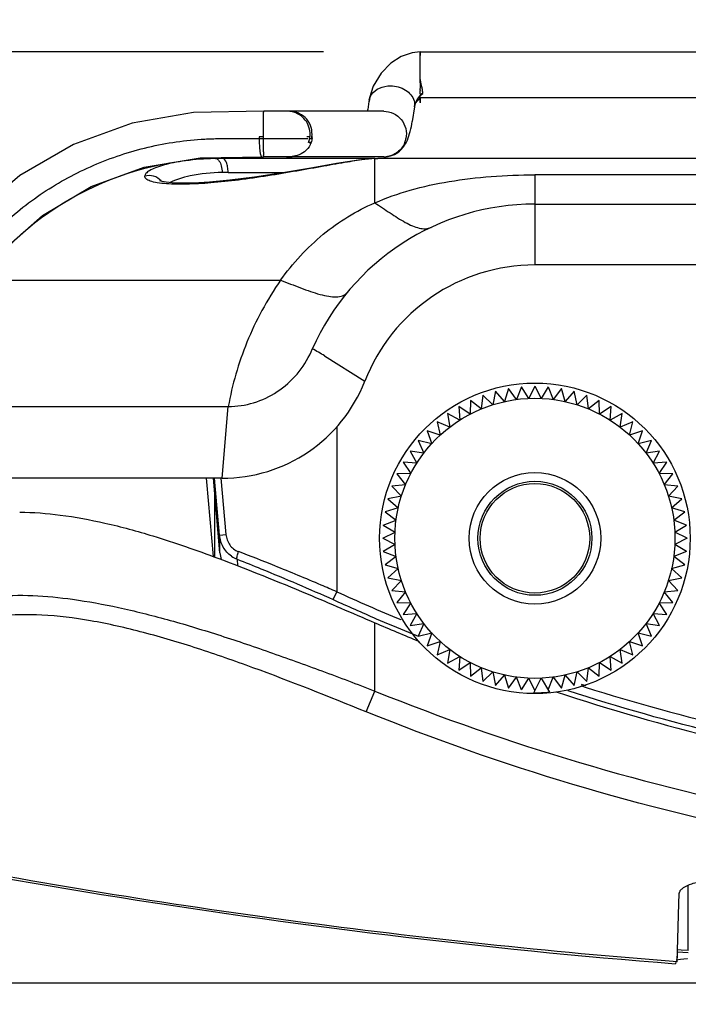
# Model space of a CAD drawing. Header units: inches. Extents: x 0 to 17, y 0 to 11.
# Tile 8 of 38: x 3.089 to 3.521, y 9.416 to 10.052. Entities that reach past the tile are written whole.
import ezdxf

# ---------------------------------------------------------------- set-up
doc = ezdxf.new("R2010")
doc.units = ezdxf.units.IN
doc.header["$LTSCALE"] = 0.935
doc.header["$MEASUREMENT"] = 0
doc.layers.get('0').update_dxf_attribs({"linetype": 'CONTINUOUS'})
doc.layers.add('1', color=7, linetype='CONTINUOUS')
doc.styles.get("Standard").update_dxf_attribs({"font": 'txt', "width": 0.8})
doc.dimstyles.new('DIMSTYLE_2', dxfattribs={"dimtxt": 0.15625, "dimasz": 0.1875, "dimexe": 0.125, "dimexo": 0.0625, "dimgap": 0.039062, "dimtad": 0, "dimtih": 1, "dimtoh": 1, "dimdec": 1, "dimlfac": 2, "dimzin": 4, "dimdsep": 46, "dimtxsty": 'Standard', "dimblk": '_FILLED', "dimblk1": '_FILLED', "dimblk2": '_FILLED', "dimcen": 0.09, "dimazin": 1, "dimtfac": 1, "dimtofl": 0, "dimtmove": 0, "dimatfit": 3, "dimldrblk": '_FILLED', "dimfxl": 1, "dimtolj": 1, "dimtzin": 4, "dimarcsym": 0})

# ---------------------------------------------------------------- blocks, each defined once
blk = doc.blocks.new('_FILLED')
at = {"color": 0, "linetype": 'ByBlock'}
blk.add_solid([(0, 0), (-1, 0.1667), (-1, -0.1667)], dxfattribs=at)
blk = doc.blocks.new('*D4')
at = {"color": 7, "linetype": 'Continuous', "transparency": 16777216}
for p, q in [((2.42737, 10.03161), (2.42737, 10.53161)), ((2.42737, 10.53161), (2.42737, 9.73057)), ((3.28552, 10.03161), (2.30237, 10.03161)), ((2.42737, 8.92954), (2.42737, 9.73057)), ((3.80329, 9.42954), (2.30237, 9.42954)), ((2.42737, 9.42954), (2.42737, 8.92954))]:
    blk.add_line(p, q, dxfattribs=at)
at = {"color": 7, "linetype": 'Continuous', "transparency": 16777216, "xscale": 0.1875, "yscale": 0.1875, "zscale": 0.1875}
for p, rotation in [((2.42737, 10.03161), 270), ((2.42737, 9.42954), 90)]:
    blk.add_blockref('_FILLED', p, dxfattribs=dict(at, rotation=rotation))
at = {"color": 7, "linetype": 'Continuous', "transparency": 16777216, "insert": (2.23206, 9.75015), "char_height": 0.15625, "width": 0.5, "attachment_point": 2, "rotation": 90, "line_spacing_factor": 0.9}
blk.add_mtext('30.6', dxfattribs=at)

msp = doc.modelspace()

# ---------------------------------------------------------------- linework, layer by layer
at = {"color": 7, "linetype": 'Continuous'}
for p, q in [((3.20991, 9.75361), (3.20969, 9.75608)), ((3.20991, 9.75361), (3.20969, 9.75608)), ((3.21424, 9.70533), (3.20991, 9.75361)), ((3.21507, 9.70503), (3.21505, 9.74651)), ((3.31855, 9.61839), (3.31853, 9.66256)), ((3.3131, 9.60493), (3.31855, 9.61839)), ((3.5213, 9.45059), (3.5213, 9.4929)), ((3.51525, 9.48106), (3.51547, 9.48726)), ((3.51547, 9.48726), (3.51547, 9.48745)), ((3.5213, 9.45059), (3.5213, 9.49258)), ((3.51433, 9.45061), (3.51524, 9.48106)), ((3.51418, 9.44361), (3.51428, 9.44813)), ((3.5142, 9.4436), (3.51433, 9.45061)), ((3.51428, 9.44813), (3.51436, 9.45146)), ((3.51432, 9.44985), (3.5213, 9.44931)), ((3.51674, 9.45094), (3.51446, 9.45113)), ((3.5213, 9.45059), (3.51674, 9.45094)), ((3.51319, 9.4433), (3.51315, 9.44205)), ((3.5163, 9.44483), (3.51352, 9.44429)), ((3.51419, 9.44327), (3.51418, 9.44361)), ((3.52062, 9.44518), (3.5163, 9.44483)), ((3.52076, 9.44519), (3.52062, 9.44518))]:
    msp.add_line(p, q, dxfattribs=at)
msp.add_circle((3.42214, 9.71715), 0.1004, dxfattribs=at)
msp.add_arc((3.87939, 10.95777), 1.41142, 246.58606, 247.84859, dxfattribs=at)
for points, knots in [([(3.08897, 9.7341), (3.09775, 9.73404), (3.11631, 9.73257), (3.14511, 9.72718), (3.17918, 9.71786), (3.20329, 9.70945), (3.21717, 9.70429)], [0, 0, 0, 0, 0.19921, 0.421085, 0.664081, 1, 1, 1, 1]), ([(3.21717, 9.70429), (3.23658, 9.69706), (3.27044, 9.68329), (3.30401, 9.66885), (3.31854, 9.66256)], [0, 0, 0, 0, 0.566868, 1, 1, 1, 1]), ([(3.07158, 9.67951), (3.08872, 9.68114), (3.11624, 9.67946), (3.15362, 9.67255), (3.18488, 9.66477), (3.21167, 9.65663), (3.23368, 9.64944), (3.25618, 9.6416), (3.28456, 9.63141), (3.30723, 9.62287), (3.31855, 9.61839)], [0, 0, 0, 0, 0.201579, 0.31907, 0.445358, 0.57844, 0.646931, 0.716411, 0.857464, 1, 1, 1, 1]), ([(3.16909, 9.65622), (3.15774, 9.65921), (3.13599, 9.66418), (3.10472, 9.66814), (3.07714, 9.66771), (3.05402, 9.66302), (3.03581, 9.6546), (3.02284, 9.64308), (3.01524, 9.62935), (3.01391, 9.61942), (3.01398, 9.61461)], [0, 0, 0, 0, 0.192089, 0.36492, 0.514838, 0.641787, 0.748503, 0.839633, 0.921256, 1, 1, 1, 1]), ([(3.3131, 9.60493), (3.28878, 9.61474), (3.25266, 9.62919), (3.20452, 9.64602), (3.18078, 9.65315), (3.16909, 9.65622)], [0, 0, 0, 0, 0.514217, 0.762793, 1, 1, 1, 1]), ([(3.31855, 9.6184), (3.40518, 9.58355), (3.58529, 9.52984), (3.77242, 9.51113), (3.86578, 9.51106)], [0, 0, 0, 0, 0.500057, 1, 1, 1, 1]), ([(3.43598, 9.61781), (3.5051, 9.59497), (3.64718, 9.56015), (3.79299, 9.54818), (3.86579, 9.54813)], [0, 0, 0, 0, 0.500009, 1, 1, 1, 1]), ([(3.86578, 9.49604), (3.77145, 9.49611), (3.58241, 9.51505), (3.40051, 9.56954), (3.3131, 9.60493)], [0, 0, 0, 0, 0.500078, 1, 1, 1, 1]), ([(3.01912, 9.5084), (3.05997, 9.50072), (3.22367, 9.47202), (3.38889, 9.4518), (3.51315, 9.44205)], [0, 0, 0, 0, 0.250046, 1, 1, 1, 1]), ([(3.51419, 9.44327), (3.47269, 9.44651), (3.38978, 9.45417), (3.26577, 9.46902), (3.14223, 9.48741), (3.06024, 9.50193), (3.01933, 9.50963)], [0, 0, 0, 0, 0.249998, 0.500001, 0.75, 1, 1, 1, 1]), ([(3.51814, 9.49127), (3.51977, 9.49239), (3.52429, 9.4942), (3.53256, 9.49598), (3.54344, 9.49717), (3.55155, 9.49755), (3.556, 9.49766)], [0, 0, 0, 0, 0.153499, 0.371132, 0.654768, 1, 1, 1, 1]), ([(3.51548, 9.48745), (3.51549, 9.48794), (3.51568, 9.4886), (3.51601, 9.48917), (3.51611, 9.48932)], [0, 0, 0, 0, 0.736416, 1, 1, 1, 1]), ([(3.51611, 9.48932), (3.51622, 9.4895), (3.51679, 9.49025), (3.51753, 9.49086), (3.51814, 9.49127)], [0, 0, 0, 0, 0.22406, 1, 1, 1, 1])]:
    msp.add_open_spline(points, degree=3, knots=knots, dxfattribs=at)
at = {"layer": '1', "color": 7, "linetype": 'Continuous'}
for p, q in [((3.34801, 10.02469), (3.34801, 10.03161)), ((3.34801, 10.03161), (3.34801, 10.02928)), ((3.34801, 10.03161), (3.34801, 10.0293)), ((3.34801, 10.03161), (4.38357, 10.03161)), ((3.34801, 10.02341), (3.34801, 10.02469)), ((3.34801, 10.0191), (3.34801, 10.02341)), ((3.348, 10.01383), (3.34801, 10.0191)), ((3.31758, 10.00942), (3.31521, 10.00186)), ((3.34811, 10.00912), (3.348, 10.01383)), ((3.34803, 10.00704), (3.34811, 10.00912)), ((3.34856, 10.01117), (3.34845, 10.01168)), ((3.34887, 10.00983), (3.34856, 10.01117)), ((3.31533, 10.00247), (3.3149, 9.99967)), ((3.34799, 10.00363), (3.34613, 10.00124)), ((3.34901, 10.00456), (3.34799, 10.00363)), ((3.348, 10.0035), (3.34859, 10.00397)), ((3.348, 10.00238), (3.348, 10.00347)), ((3.34801, 10.00627), (3.34802, 10.00673)), ((3.34801, 10.00468), (3.34801, 10.00565)), ((3.34841, 10.00208), (4.38318, 10.00208)), ((3.34859, 10.00397), (3.34973, 10.00484)), ((3.34959, 10.00495), (3.34901, 10.00456)), ((3.34936, 10.00487), (3.34959, 10.00495)), ((3.34948, 10.00662), (3.34944, 10.00691)), ((3.3142, 9.99438), (3.31489, 9.99963)), ((3.31489, 9.99963), (3.31494, 10.00003)), ((3.31521, 10.00186), (3.31494, 10.00003)), ((3.3442, 9.99605), (3.34285, 9.98657)), ((3.34427, 9.99663), (3.34419, 9.99609)), ((3.34427, 9.99664), (3.34427, 9.99663)), ((3.34444, 9.99736), (3.34484, 9.99857)), ((3.34484, 9.99857), (3.34534, 9.99969)), ((3.34501, 9.99831), (3.34519, 9.99863)), ((3.34798, 10.00114), (3.34793, 9.99883)), ((3.34793, 9.99885), (3.34797, 10.00045)), ((3.34798, 10.00114), (3.34795, 9.9999)), ((3.34799, 10.00181), (3.34798, 10.00114)), ((3.34799, 10.00154), (3.34799, 10.00184)), ((3.26003, 9.99329), (3.24678, 9.99329)), ((3.32433, 9.99329), (3.26003, 9.99329)), ((3.32433, 9.99329), (3.32433, 9.99329)), ((3.24671, 9.97685), (3.24375, 9.97685)), ((3.24671, 9.97683), (3.24671, 9.9804)), ((3.24671, 9.97563), (3.24671, 9.97685)), ((3.24671, 9.97563), (3.24671, 9.97683)), ((3.27651, 9.97684), (3.27471, 9.97684)), ((3.27824, 9.97684), (3.27779, 9.97684)), ((3.24376, 9.9756), (3.24671, 9.97563)), ((3.24376, 9.97563), (3.24671, 9.97563)), ((3.24664, 9.96752), (3.24661, 9.97563)), ((3.24664, 9.96746), (3.24661, 9.97563)), ((3.24671, 9.97568), (3.27522, 9.97568)), ((3.27697, 9.973), (3.27569, 9.973)), ((3.27637, 9.97569), (3.27775, 9.97568)), ((3.20573, 9.96324), (3.24667, 9.96376)), ((3.24664, 9.96712), (3.24664, 9.96746)), ((3.24666, 9.96389), (3.24665, 9.96468)), ((3.24666, 9.96376), (3.24666, 9.96389)), ((3.24667, 9.96376), (3.24666, 9.96376)), ((3.24667, 9.96407), (3.24774, 9.96407)), ((3.24774, 9.96407), (3.26336, 9.96407)), ((3.32434, 9.96376), (3.26334, 9.96376)), ((3.26336, 9.96407), (3.26398, 9.96407)), ((3.2684, 9.96467), (3.26506, 9.9641)), ((3.21552, 9.96272), (3.21466, 9.9627)), ((3.31826, 9.96278), (3.22012, 9.96278)), ((3.31826, 9.96272), (3.31854, 9.96271)), ((3.31854, 9.93408), (3.31854, 9.96272)), ((3.31986, 9.96275), (3.32047, 9.96277)), ((4.51146, 9.96278), (3.32047, 9.96278)), ((3.22378, 9.95379), (3.21997, 9.95374)), ((3.22379, 9.95379), (3.26065, 9.95379)), ((4.30944, 9.95213), (3.42214, 9.95213)), ((3.42214, 9.95213), (3.42214, 9.89388)), ((3.10365, 9.92584), (3.13512, 9.94457)), ((3.42214, 9.93325), (4.30944, 9.93325)), ((4.2498, 9.89388), (3.42214, 9.89388)), ((3.06264, 9.88404), (3.2577, 9.88404)), ((3.27739, 9.83779), (3.27811, 9.83954)), ((3.28616, 9.83513), (3.3121, 9.81868)), ((3.39666, 9.81222), (3.39491, 9.80351)), ((3.40254, 9.80555), (3.39666, 9.81222)), ((3.40505, 9.81408), (3.40254, 9.80555)), ((3.41032, 9.80692), (3.40505, 9.81408)), ((3.41356, 9.8152), (3.41032, 9.80692)), ((3.41819, 9.80761), (3.41356, 9.8152)), ((3.42214, 9.81557), (3.41819, 9.80761)), ((3.42214, 9.81557), (3.42609, 9.80761)), ((3.43072, 9.8152), (3.42609, 9.80761)), ((3.43072, 9.8152), (3.43396, 9.80692)), ((3.43923, 9.81408), (3.43396, 9.80692)), ((3.44174, 9.80555), (3.43923, 9.81408)), ((3.44761, 9.81222), (3.44174, 9.80555)), ((3.44937, 9.80351), (3.44761, 9.81222)), ((3.38054, 9.80635), (3.38032, 9.79747)), ((3.38748, 9.80081), (3.38054, 9.80635)), ((3.38847, 9.80964), (3.38748, 9.80081)), ((3.39491, 9.80351), (3.38847, 9.80964)), ((3.4558, 9.80964), (3.44937, 9.80351)), ((3.45679, 9.80081), (3.4558, 9.80964)), ((3.46373, 9.80635), (3.45679, 9.80081)), ((3.46395, 9.79747), (3.46373, 9.80635)), ((3.00137, 9.80235), (3.22386, 9.80235)), ((3.21981, 9.75608), (3.22386, 9.80236)), ((3.38032, 9.79747), (3.37292, 9.80239)), ((3.37292, 9.80239), (3.37348, 9.79352)), ((3.47135, 9.80239), (3.46395, 9.79747)), ((3.47079, 9.79352), (3.47135, 9.80239)), ((3.36701, 9.78899), (3.35887, 9.79255)), ((3.35887, 9.79255), (3.36096, 9.78391)), ((3.37348, 9.79352), (3.36568, 9.79777)), ((3.36568, 9.79777), (3.36701, 9.78899)), ((3.47859, 9.79777), (3.47079, 9.79352)), ((3.47726, 9.78899), (3.47859, 9.79777)), ((3.4854, 9.79255), (3.47726, 9.78899)), ((3.48331, 9.78391), (3.4854, 9.79255)), ((3.29395, 9.78908), (3.29395, 9.68261)), ((3.36096, 9.78391), (3.35254, 9.78674)), ((3.35254, 9.78674), (3.35538, 9.77832)), ((3.49173, 9.78674), (3.48331, 9.78391)), ((3.4889, 9.77832), (3.49173, 9.78674)), ((3.35538, 9.77832), (3.34674, 9.78041)), ((3.34674, 9.78041), (3.3503, 9.77227)), ((3.49753, 9.78041), (3.4889, 9.77832)), ((3.49398, 9.77227), (3.49753, 9.78041)), ((3.3503, 9.77227), (3.34151, 9.7736)), ((3.34151, 9.7736), (3.34577, 9.7658)), ((3.50276, 9.7736), (3.49398, 9.77227)), ((3.49851, 9.7658), (3.50276, 9.7736)), ((3.3369, 9.76636), (3.34182, 9.75896)), ((3.34577, 9.7658), (3.3369, 9.76636)), ((3.50738, 9.76636), (3.49851, 9.7658)), ((3.50246, 9.75896), (3.50738, 9.76636)), ((3.21981, 9.75608), (2.99767, 9.75608)), ((3.21845, 9.7077), (3.2142, 9.75608)), ((3.21827, 9.71919), (3.21501, 9.75608)), ((3.21903, 9.75608), (3.22232, 9.71971)), ((3.34182, 9.75896), (3.33293, 9.75874)), ((3.33293, 9.75874), (3.33848, 9.7518)), ((3.51134, 9.75874), (3.50246, 9.75896)), ((3.5058, 9.7518), (3.51134, 9.75874)), ((3.33848, 9.7518), (3.32965, 9.75081)), ((3.32965, 9.75081), (3.33578, 9.74438)), ((3.51463, 9.75081), (3.5058, 9.7518)), ((3.5085, 9.74438), (3.51463, 9.75081)), ((3.33578, 9.74438), (3.32707, 9.74262)), ((3.32707, 9.74262), (3.33373, 9.73675)), ((3.51721, 9.74262), (3.5085, 9.74438)), ((3.51054, 9.73675), (3.51721, 9.74262)), ((3.33373, 9.73675), (3.32521, 9.73424)), ((3.51907, 9.73424), (3.51054, 9.73675)), ((3.32409, 9.72573), (3.33236, 9.72897)), ((3.32521, 9.73424), (3.33236, 9.72897)), ((3.51191, 9.72897), (3.51907, 9.73424)), ((3.52019, 9.72573), (3.51191, 9.72897)), ((3.32409, 9.72573), (3.33167, 9.7211)), ((3.5126, 9.7211), (3.52019, 9.72573)), ((3.21828, 9.71919), (3.22232, 9.71971)), ((3.32371, 9.71715), (3.33167, 9.7211)), ((3.32371, 9.71715), (3.33167, 9.7132)), ((3.52056, 9.71715), (3.5126, 9.7211)), ((3.52056, 9.71715), (3.5126, 9.7132)), ((3.33167, 9.7132), (3.32409, 9.70857)), ((3.52019, 9.70857), (3.5126, 9.7132)), ((3.22954, 9.7036), (3.2298, 9.69945)), ((3.32409, 9.70857), (3.33236, 9.70533)), ((3.33236, 9.70533), (3.32521, 9.70006)), ((3.52019, 9.70857), (3.51191, 9.70533)), ((3.51907, 9.70006), (3.51191, 9.70533)), ((3.32521, 9.70006), (3.33373, 9.69755)), ((3.33373, 9.69755), (3.32707, 9.69167)), ((3.51054, 9.69755), (3.51907, 9.70006)), ((3.51721, 9.69167), (3.51054, 9.69755)), ((3.32707, 9.69167), (3.33578, 9.68992)), ((3.5085, 9.68992), (3.51721, 9.69167)), ((3.33578, 9.68992), (3.32965, 9.68348)), ((3.51463, 9.68348), (3.5085, 9.68992)), ((3.29172, 9.67749), (3.29395, 9.68261)), ((3.32965, 9.68348), (3.33848, 9.68249)), ((3.33848, 9.68249), (3.33293, 9.67555)), ((3.5058, 9.68249), (3.51463, 9.68348)), ((3.51134, 9.67555), (3.5058, 9.68249)), ((3.33293, 9.67555), (3.34182, 9.67534)), ((3.34182, 9.67534), (3.3369, 9.66793)), ((3.50246, 9.67534), (3.51134, 9.67555)), ((3.50738, 9.66793), (3.50246, 9.67534)), ((3.3369, 9.66793), (3.34577, 9.66849)), ((3.34577, 9.66849), (3.34151, 9.66069)), ((3.49851, 9.66849), (3.50738, 9.66793)), ((3.50276, 9.66069), (3.49851, 9.66849)), ((3.34151, 9.66069), (3.3503, 9.66202)), ((3.3503, 9.66202), (3.34674, 9.65388)), ((3.49398, 9.66202), (3.50276, 9.66069)), ((3.49753, 9.65388), (3.49398, 9.66202)), ((3.34674, 9.65388), (3.35538, 9.65597)), ((3.35538, 9.65597), (3.35254, 9.64755)), ((3.4889, 9.65597), (3.49753, 9.65388)), ((3.49173, 9.64755), (3.4889, 9.65597)), ((3.35254, 9.64755), (3.36096, 9.65039)), ((3.36096, 9.65039), (3.35887, 9.64175)), ((3.48331, 9.65039), (3.49173, 9.64755)), ((3.4854, 9.64175), (3.48331, 9.65039)), ((3.35887, 9.64175), (3.36701, 9.64531)), ((3.36701, 9.64531), (3.36568, 9.63652)), ((3.36568, 9.63652), (3.37348, 9.64078)), ((3.37348, 9.64078), (3.37292, 9.63191)), ((3.47079, 9.64078), (3.47859, 9.63652)), ((3.47135, 9.63191), (3.47079, 9.64078)), ((3.47726, 9.64531), (3.4854, 9.64175)), ((3.47859, 9.63652), (3.47726, 9.64531)), ((3.37292, 9.63191), (3.38032, 9.63683)), ((3.38032, 9.63683), (3.38054, 9.62794)), ((3.38054, 9.62794), (3.38748, 9.63349)), ((3.38748, 9.63349), (3.38847, 9.62466)), ((3.4558, 9.62466), (3.45679, 9.63349)), ((3.45679, 9.63349), (3.46373, 9.62794)), ((3.46373, 9.62794), (3.46395, 9.63683)), ((3.46395, 9.63683), (3.47135, 9.63191)), ((3.38847, 9.62466), (3.39491, 9.63079)), ((3.39491, 9.63079), (3.39666, 9.62208)), ((3.39666, 9.62208), (3.40254, 9.62874)), ((3.40254, 9.62874), (3.40505, 9.62022)), ((3.40505, 9.62022), (3.41032, 9.62737)), ((3.41356, 9.6191), (3.41032, 9.62737)), ((3.41356, 9.6191), (3.41819, 9.62668)), ((3.42214, 9.61872), (3.41819, 9.62668)), ((3.42141, 9.61725), (3.42609, 9.62668)), ((3.42609, 9.62668), (3.43157, 9.61769)), ((3.43072, 9.6191), (3.43396, 9.62737)), ((3.43396, 9.62737), (3.43923, 9.62022)), ((3.43923, 9.62022), (3.44174, 9.62874)), ((3.44174, 9.62874), (3.44761, 9.62208)), ((3.44761, 9.62208), (3.44937, 9.63079)), ((3.44937, 9.63079), (3.4558, 9.62466)), ((3.45179, 9.62187), (3.45473, 9.62094)), ((3.45208, 9.6228), (3.45506, 9.62198))]:
    msp.add_line(p, q, dxfattribs=at)
for points in [[(3.34801, 10.03161), (3.34272, 10.03108), (3.33569, 10.02872), (3.32895, 10.02438), (3.32265, 10.01788), (3.31758, 10.00942)], [(3.34845, 10.01168), (3.34833, 10.0122), (3.34827, 10.01247), (3.34822, 10.01273), (3.34817, 10.01298), (3.34812, 10.01323), (3.34808, 10.01347), (3.34804, 10.01371), (3.34801, 10.01387)], [(3.34906, 10.00897), (3.349, 10.00926), (3.34887, 10.00983)], [(3.34944, 10.00691), (3.3494, 10.0072), (3.34935, 10.0075), (3.3493, 10.00779), (3.34924, 10.00809), (3.34919, 10.00839), (3.34913, 10.00868), (3.34906, 10.00897)], [(3.34799, 10.0018), (3.34815, 10.00191), (3.34829, 10.00201), (3.34841, 10.00208)], [(3.34959, 10.00479), (3.34959, 10.00497), (3.34959, 10.00524), (3.34958, 10.00551), (3.34956, 10.00578), (3.34954, 10.00606), (3.34951, 10.00634), (3.34948, 10.00662)], [(3.34427, 9.99662), (3.34429, 9.99669), (3.34433, 9.99685), (3.34442, 9.99708), (3.34453, 9.99736), (3.34467, 9.99767), (3.34483, 9.99799), (3.34501, 9.99831)], [(3.34519, 9.99863), (3.34538, 9.99893), (3.34558, 9.99923), (3.34579, 9.99952), (3.34599, 9.9998), (3.3462, 10.00006), (3.34642, 10.00031)], [(3.34642, 10.00031), (3.34663, 10.00055), (3.34684, 10.00078), (3.34706, 10.00099), (3.34726, 10.00119), (3.34746, 10.00137), (3.34764, 10.00153), (3.34782, 10.00167), (3.34799, 10.0018)], [(3.24682, 9.99329), (3.20146, 9.99253), (3.16163, 9.98564), (3.12381, 9.97188), (3.08898, 9.95166), (3.0584, 9.92575), (3.02877, 9.88973), (2.99013, 9.83821)], [(3.13512, 9.94457), (3.16946, 9.95717), (3.20573, 9.96324)], [(3.31815, 9.96272), (3.30802, 9.96169), (3.29381, 9.95946), (3.27722, 9.95659), (3.25912, 9.95353), (3.2408, 9.95073), (3.22475, 9.94869), (3.21179, 9.94747), (3.20143, 9.94688), (3.19341, 9.94678), (3.18758, 9.94702), (3.18364, 9.94743), (3.18104, 9.94789), (3.17967, 9.94828), (3.17951, 9.94834)], [(3.04889, 9.86735), (3.07631, 9.90179), (3.10365, 9.92584)]]:
    msp.add_lwpolyline(points, dxfattribs=at)
for radius in [0.09055, 0.04254, 0.03685, 0.03543]:
    msp.add_circle((3.42214, 9.71715), radius, dxfattribs=at)
for centre, radius, start, end in [((3.33657, 9.99799), 0.02171, 168.17411, 169.70496), ((3.33629, 9.99824), 0.02138, 168.59825, 170.26258), ((3.25732, 10.00336), 0.09068, 359.04151, 359.37983), ((3.14823, 10.00611), 0.19978, 359.8675, 0.04411), ((3.33822, 10.00466), 0.00979, 359.32714, 0.15647), ((3.40698, 10.00471), 0.05899, 177.73769, 178.04076), ((3.32363, 9.99877), 0.00877, 171.71414, 174.11267), ((3.32362, 9.99902), 0.00873, 173.38045, 176.051), ((3.32361, 9.99877), 0.00876, 168.51888, 171.71166), ((3.33503, 9.99845), 0.02011, 170.24249, 174.11564), ((3.09732, 10.02528), 0.2486, 353.24725, 353.38093), ((3.35339, 9.99496), 0.00927, 165.01426, 169.7512), ((3.35916, 9.99285), 0.01542, 149.41239, 153.69685), ((3.35946, 9.99287), 0.01573, 147.8845, 152.70437), ((2.84227, 10.01103), 0.50581, 358.8014, 358.9249), ((3.26206, 9.97861), 0.01468, 77.98549, 89.9873), ((3.26333, 9.97868), 0.01461, 83.77201, 90.60953), ((3.1929, 10.0125), 0.12264, 350.96315, 351.50185), ((3.26182, 9.97855), 0.01495, 349.95677, 353.37831), ((3.26197, 9.97853), 0.01479, 353.37474, 357.98602), ((3.2632, 9.97852), 0.01482, 348.94462, 353.49289), ((3.25933, 9.9791), 0.01904, 349.42461, 353.18513), ((3.26191, 9.97853), 0.01485, 338.14142, 348.80406), ((3.26179, 9.97855), 0.01498, 348.78696, 349.95783), ((3.26339, 9.97845), 0.01463, 335.52823, 338.0993), ((3.32421, 9.97852), 0.01482, 338.11776, 348.73085), ((3.82588, 9.96904), 0.57924, 180.18971, 180.43162), ((3.26333, 9.97831), 0.01455, 260.06241, 262.45815), ((3.26334, 9.97839), 0.01462, 262.47154, 270.01132), ((3.26334, 9.97845), 0.01469, 270.00772, 272.61164), ((3.26399, 9.98123), 0.01716, 267.97341, 269.96554), ((3.26399, 9.98093), 0.01686, 269.96031, 273.63258), ((3.26334, 9.9784), 0.01464, 272.60828, 281.41462), ((3.26333, 9.97842), 0.01466, 281.45, 290.31506), ((3.32433, 9.97837), 0.0146, 270.02878, 276.16271), ((3.32433, 9.97945), 0.01569, 270.01093, 275.70419), ((3.22012, 9.76593), 0.19685, 89.99991, 143.13023), ((3.32816, 9.83563), 0.12749, 96.13535, 96.7272), ((3.32435, 9.87197), 0.09095, 94.83632, 96.19539), ((3.32194, 9.90072), 0.0621, 93.37253, 94.86021), ((3.32114, 9.91373), 0.04906, 93.02802, 93.32491), ((3.30783, 10.37715), 0.41458, 271.48121, 271.66342), ((3.42214, 9.77577), 0.15748, 90, 156.11974), ((3.42214, 9.77577), 0.11811, 90, 158.68986), ((3.14131, 9.59213), 0.28288, 59.20127, 61.07251), ((3.22043, 9.85451), 0.09843, 269.64122, 338.66005), ((-2.52007, 9.62385), 5.73913, 0.837236, 0.951903), ((3.24101, 9.70968), 0.02265, 185.02323, 196.03969), ((3.23614, 9.72006), 0.01773, 234.54355, 248.15313), ((2.83986, 8.67538), 1.10454, 67.98166, 69.2934), ((3.88708, 10.98264), 1.4345, 245.47973, 246.6939), ((3.88712, 10.98593), 1.43192, 245.52891, 247.33435), ((3.88359, 10.97457), 1.42571, 246.69428, 247.60407), ((3.88182, 10.9703), 1.42109, 247.60443, 247.87913), ((3.42214, 9.71715), 0.0999, 269.58039, 275.41961)]:
    msp.add_arc(centre, radius, start, end, dxfattribs=at)
for points, knots in [([(3.31654, 10.00418), (3.31777, 10.00596), (3.32165, 10.00889), (3.32632, 10.00974), (3.32875, 10.00973)], [0, 0, 0, 0, 0.470476, 1, 1, 1, 1]), ([(3.32875, 10.00973), (3.33212, 10.00972), (3.33856, 10.00813), (3.34318, 10.00294), (3.34398, 10.00011)], [0, 0, 0, 0, 0.534624, 1, 1, 1, 1]), ([(3.31502, 10.00057), (3.31519, 10.00153), (3.31565, 10.00279), (3.31635, 10.00391), (3.31654, 10.00418)], [0, 0, 0, 0, 0.743903, 1, 1, 1, 1]), ([(3.34588, 10.0007), (3.34617, 10.00119), (3.34665, 10.00193), (3.3474, 10.00282), (3.34778, 10.0033), (3.348, 10.0035)], [0, 0, 0, 0, 0.486472, 0.745219, 1, 1, 1, 1]), ([(3.34548, 10.00009), (3.34533, 9.9998), (3.3448, 9.99869), (3.34441, 9.99751), (3.34427, 9.99661)], [0, 0, 0, 0, 0.260664, 1, 1, 1, 1]), ([(3.24671, 9.9804), (3.24671, 9.98208), (3.2467, 9.9845), (3.24671, 9.98757), (3.24671, 9.98948), (3.24669, 9.99103), (3.24668, 9.99209), (3.24672, 9.99271), (3.24675, 9.99303), (3.2468, 9.99317), (3.2468, 9.99329), (3.24682, 9.99329)], [0, 0, 0, 0, 0.39086, 0.5632, 0.712782, 0.834744, 0.925155, 0.957422, 0.98072, 0.994938, 1, 1, 1, 1]), ([(3.27793, 9.97684), (3.27815, 9.97878), (3.27781, 9.98289), (3.27491, 9.98827), (3.2703, 9.99193), (3.26666, 9.99301), (3.26492, 9.9932)], [0, 0, 0, 0, 0.254126, 0.518812, 0.772264, 1, 1, 1, 1]), ([(3.27675, 9.97801), (3.27687, 9.98138), (3.27467, 9.9884), (3.2684, 9.99227), (3.26512, 9.99297)], [0, 0, 0, 0, 0.500713, 1, 1, 1, 1]), ([(3.32433, 9.99329), (3.32648, 9.99329), (3.33084, 9.99231), (3.33608, 9.98818), (3.33907, 9.98222), (3.33916, 9.97774), (3.33874, 9.97562)], [0, 0, 0, 0, 0.249517, 0.499261, 0.749499, 1, 1, 1, 1]), ([(3.32589, 9.96384), (3.32775, 9.96402), (3.33126, 9.96505), (3.33631, 9.96865), (3.33971, 9.97406), (3.34166, 9.98042), (3.34248, 9.98446), (3.34285, 9.98657)], [0, 0, 0, 0, 0.182503, 0.349795, 0.597017, 0.79032, 1, 1, 1, 1]), ([(3.24375, 9.97685), (3.24378, 9.97493), (3.24388, 9.97168), (3.24422, 9.96767), (3.24465, 9.96535), (3.24505, 9.96432), (3.24534, 9.96407), (3.24545, 9.96407)], [0, 0, 0, 0, 0.438562, 0.743775, 0.924883, 0.973255, 1, 1, 1, 1]), ([(3.00426, 9.82762), (3.01179, 9.83765), (3.02307, 9.8527), (3.03812, 9.87276), (3.04751, 9.88529), (3.055, 9.89527), (3.06282, 9.90487), (3.07342, 9.91615), (3.08727, 9.92853), (3.1071, 9.94333), (3.13423, 9.95844), (3.16361, 9.96854), (3.18787, 9.9734), (3.20325, 9.97512), (3.21563, 9.97563), (3.22811, 9.97563), (3.23749, 9.97563), (3.24376, 9.97563)], [0, 0, 0, 0, 0.12618, 0.189275, 0.252382, 0.283711, 0.314823, 0.377014, 0.439239, 0.501444, 0.625745, 0.750043, 0.812254, 0.874459, 0.905575, 0.936901, 1, 1, 1, 1]), ([(3.27677, 9.97164), (3.27594, 9.96992), (3.27357, 9.96687), (3.27014, 9.96517), (3.2684, 9.96467)], [0, 0, 0, 0, 0.513668, 1, 1, 1, 1]), ([(3.27805, 9.97561), (3.27798, 9.97525), (3.27768, 9.97389), (3.27722, 9.97256), (3.27677, 9.97164)], [0, 0, 0, 0, 0.263729, 1, 1, 1, 1]), ([(3.33796, 9.973), (3.33698, 9.97056), (3.33365, 9.96615), (3.3285, 9.96413), (3.3259, 9.96385)], [0, 0, 0, 0, 0.500474, 1, 1, 1, 1]), ([(3.24667, 9.96386), (3.24667, 9.96384), (3.24666, 9.96381), (3.24667, 9.96376), (3.24667, 9.96376)], [0, 0, 0, 0, 0.745757, 1, 1, 1, 1]), ([(3.21466, 9.9627), (3.20851, 9.96253), (3.19974, 9.96189), (3.18887, 9.96011), (3.18235, 9.95859), (3.17711, 9.95693), (3.17325, 9.95515), (3.17073, 9.95344), (3.16981, 9.95191), (3.16979, 9.95126)], [0, 0, 0, 0, 0.387435, 0.551619, 0.692751, 0.808459, 0.897137, 0.959273, 1, 1, 1, 1]), ([(3.31323, 9.96224), (3.30914, 9.96176), (3.29995, 9.96029), (3.28494, 9.95762), (3.26776, 9.95453), (3.24938, 9.95146), (3.23087, 9.94874), (3.21332, 9.94688), (3.19777, 9.94601), (3.18819, 9.94607), (3.18391, 9.94636)], [0, 0, 0, 0, 0.094594, 0.213833, 0.350242, 0.495835, 0.642179, 0.780125, 0.901406, 1, 1, 1, 1]), ([(3.21552, 9.96272), (3.21571, 9.96273), (3.21665, 9.9626), (3.21739, 9.96185), (3.21783, 9.96125)], [0, 0, 0, 0, 0.204024, 1, 1, 1, 1]), ([(3.21783, 9.96125), (3.21854, 9.96026), (3.2195, 9.95775), (3.21989, 9.95515), (3.21997, 9.95374)], [0, 0, 0, 0, 0.464126, 1, 1, 1, 1]), ([(3.22378, 9.95379), (3.22375, 9.95496), (3.22352, 9.95718), (3.22277, 9.96025), (3.22132, 9.96276), (3.22012, 9.96277)], [0, 0, 0, 0, 0.346744, 0.644298, 1, 1, 1, 1]), ([(3.18391, 9.94636), (3.18187, 9.9465), (3.17832, 9.94686), (3.17426, 9.94772), (3.1719, 9.94872), (3.1705, 9.94957), (3.16978, 9.95062), (3.16979, 9.95126)], [0, 0, 0, 0, 0.391289, 0.682254, 0.790759, 0.877263, 1, 1, 1, 1]), ([(3.18039, 9.94819), (3.17916, 9.94966), (3.17573, 9.95191), (3.17163, 9.95184), (3.16979, 9.95126)], [0, 0, 0, 0, 0.499031, 1, 1, 1, 1]), ([(3.21997, 9.95374), (3.21303, 9.95356), (3.20346, 9.95268), (3.19231, 9.94981), (3.18805, 9.9481), (3.18634, 9.94713)], [0, 0, 0, 0, 0.603381, 0.829441, 1, 1, 1, 1]), ([(3.31854, 9.93408), (3.32604, 9.93722), (3.34181, 9.94294), (3.36713, 9.94833), (3.39412, 9.95146), (3.41268, 9.95215), (3.42214, 9.95213)], [0, 0, 0, 0, 0.230539, 0.474052, 0.732002, 1, 1, 1, 1]), ([(3.25769, 9.88404), (3.26546, 9.89509), (3.28375, 9.91478), (3.30661, 9.92892), (3.31854, 9.93408)], [0, 0, 0, 0, 0.509695, 1, 1, 1, 1]), ([(3.31855, 9.93408), (3.32192, 9.93196), (3.32838, 9.92756), (3.33639, 9.92235), (3.34274, 9.91916), (3.3471, 9.91762), (3.35123, 9.91709), (3.35383, 9.91767), (3.35495, 9.9182)], [0, 0, 0, 0, 0.291543, 0.572494, 0.698438, 0.810724, 0.909407, 1, 1, 1, 1]), ([(3.2577, 9.88404), (3.25333, 9.87768), (3.24526, 9.86474), (3.23562, 9.8443), (3.22843, 9.8235), (3.22507, 9.80939), (3.22386, 9.80235)], [0, 0, 0, 0, 0.259629, 0.51272, 0.759463, 1, 1, 1, 1]), ([(3.2577, 9.88404), (3.26202, 9.88243), (3.26842, 9.87988), (3.2769, 9.87678), (3.28294, 9.87486), (3.28851, 9.87355), (3.29344, 9.87306), (3.29769, 9.87362), (3.29995, 9.87512), (3.30071, 9.87605)], [0, 0, 0, 0, 0.304243, 0.454231, 0.595154, 0.721883, 0.830611, 0.920815, 1, 1, 1, 1]), ([(3.22386, 9.80236), (3.22938, 9.80239), (3.24059, 9.80407), (3.26104, 9.81373), (3.27289, 9.82745), (3.27739, 9.83779)], [0, 0, 0, 0, 0.246287, 0.496695, 1, 1, 1, 1]), ([(3.22586, 9.70562), (3.22371, 9.70715), (3.22005, 9.71127), (3.21851, 9.71653), (3.21827, 9.71919)], [0, 0, 0, 0, 0.497047, 1, 1, 1, 1]), ([(3.22232, 9.71971), (3.22249, 9.7185), (3.22316, 9.71615), (3.2246, 9.71276), (3.22722, 9.71022), (3.22928, 9.70895), (3.23041, 9.70857)], [0, 0, 0, 0, 0.253413, 0.505852, 0.753754, 1, 1, 1, 1]), ([(3.22955, 9.70362), (3.22939, 9.70428), (3.22962, 9.70601), (3.23007, 9.70763), (3.23041, 9.70857)], [0, 0, 0, 0, 0.404004, 1, 1, 1, 1]), ([(3.22956, 9.70363), (3.23472, 9.70161), (3.2556, 9.69327), (3.27626, 9.68441), (3.29172, 9.67749)], [0, 0, 0, 0, 0.246383, 1, 1, 1, 1]), ([(3.29395, 9.68261), (3.29062, 9.68405), (3.27734, 9.68976), (3.26399, 9.6953), (3.25396, 9.69936)], [0, 0, 0, 0, 0.25124, 1, 1, 1, 1]), ([(3.45473, 9.62094), (3.51878, 9.60077), (3.65053, 9.56964), (3.85314, 9.5524), (4.05659, 9.56599), (4.18951, 9.59506), (4.25442, 9.61426)], [0, 0, 0, 0, 0.248426, 0.498741, 0.749583, 1, 1, 1, 1]), ([(4.26148, 9.61038), (4.19514, 9.59043), (4.05917, 9.56027), (3.85093, 9.54638), (3.6436, 9.56467), (3.50895, 9.59736), (3.44357, 9.6185)], [0, 0, 0, 0, 0.250415, 0.50129, 0.751587, 1, 1, 1, 1])]:
    msp.add_open_spline(points, degree=3, knots=knots, dxfattribs=at)
msp.add_open_spline([(3.34398, 10.00011), (3.3443, 9.99899), (3.3444, 9.99779), (3.34427, 9.99664)], degree=3, dxfattribs=at)

# ---------------------------------------------------------------- dimensions: what is measured, and where the dimension line sits
at = {"color": 7, "linetype": 'Continuous'}
dim = msp.add_linear_dim(base=(2.42737, 9.42954), p1=(3.34801, 10.03161), p2=(3.86579, 9.42954), angle=270, dimstyle='DIMSTYLE_2', override={"dimtad": 1, "dimtih": 0, "dimtoh": 0}, dxfattribs=at)
dim.commit()
dim.dimension.update_dxf_attribs({"geometry": '*D4', "text_midpoint": (2.42737, 9.75015), "dimtype": 160})

doc.saveas('drawing.dxf')
